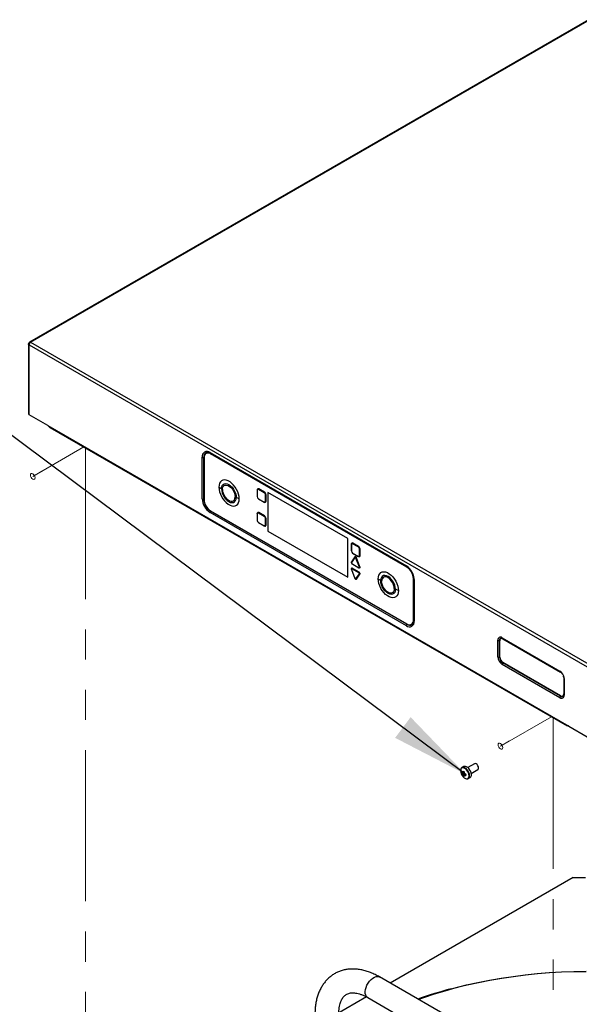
# Paper-space layout 'Sheet2' of a CAD drawing. Header units: millimetres. Extents: x 3 to 471, y 5 to 248.
# Tile 75 of 78: x 57 to 80, y 156 to 198. Entities that reach past the tile are written whole.
import ezdxf

# ---------------------------------------------------------------- set-up
doc = ezdxf.new("R2010")
doc.units = ezdxf.units.MM
doc.linetypes.add('PHANTOM', pattern=[12.7, 6.35, -1.27, 1.27, -1.27, 1.27, -1.27])
doc.layers.add('BOARDER', color=7, linetype='Continuous', lineweight=25)
doc.dimstyles.new('SLDDIMSTYLE0', dxfattribs={"dimtxt": 0.18, "dimasz": 3.302, "dimexe": 0, "dimexo": 0.0625, "dimgap": 0, "dimtad": 0, "dimtih": 1, "dimtoh": 1, "dimdec": 0, "dimrnd": 1e-09, "dimzin": 0, "dimdsep": 46, "dimtxsty": 'Standard', "dimsah": 1, "dimcen": 0.09, "dimadec": 0, "dimazin": 0, "dimtfac": 3.302, "dimtdec": 0, "dimtofl": 0, "dimtmove": 0, "dimatfit": 3, "dimfxl": 0, "dimfrac": 2, "dimtolj": 1, "dimtzin": 0, "dimarcsym": 0})

psp = doc.layouts.new('Sheet2')

# ---------------------------------------------------------------- linework, layer by layer
at = {"color": 7, "linetype": 'Continuous', "lineweight": 25}
for p, q in [((80.794, 197.662), (57.318, 184.11)), ((57.363, 184.106), (80.839, 197.658)), ((57.274, 184.033), (57.274, 181.093)), ((57.3, 183.997), (80.745, 170.462)), ((57.3, 181.057), (57.3, 183.997)), ((57.363, 184.106), (80.807, 170.571)), ((58.082, 180.606), (57.3, 181.057)), ((58.082, 180.606), (79.963, 167.974)), ((58.176, 180.521), (79.905, 167.977)), ((64.571, 177.52), (64.571, 179.276)), ((64.634, 177.512), (64.634, 179.267)), ((64.647, 179.253), (64.647, 177.502)), ((64.734, 179.435), (64.727, 179.431)), ((64.9, 179.466), (73.145, 174.705)), ((64.912, 179.438), (73.158, 174.677)), ((64.922, 179.411), (64.929, 179.415)), ((73.163, 174.654), (64.922, 179.411)), ((73.17, 174.658), (64.929, 179.415)), ((73.177, 174.666), (64.931, 179.426)), ((64.933, 179.416), (73.175, 174.658)), ((66.88, 177.891), (66.88, 177.619)), ((66.883, 177.887), (66.883, 177.615)), ((67.171, 177.781), (66.935, 177.917)), ((67.177, 177.793), (66.942, 177.929)), ((67.184, 177.805), (66.949, 177.941)), ((67.222, 177.419), (67.222, 177.691)), ((67.236, 177.418), (67.236, 177.691)), ((67.25, 177.418), (67.25, 177.691)), ((70.686, 175.855), (67.332, 177.791)), ((67.332, 177.791), (67.332, 176.168)), ((67.332, 177.791), (67.332, 176.169)), ((66.935, 177.525), (67.171, 177.389)), ((66.937, 177.52), (67.173, 177.384)), ((73.145, 172.19), (64.9, 176.95)), ((64.922, 177.025), (73.163, 172.267)), ((73.17, 172.249), (64.924, 177.01)), ((66.88, 176.895), (66.88, 176.623)), ((66.883, 176.891), (66.883, 176.619)), ((67.171, 176.785), (66.935, 176.921)), ((67.177, 176.797), (66.942, 176.933)), ((67.184, 176.809), (66.949, 176.945)), ((66.935, 176.529), (67.171, 176.393)), ((66.937, 176.524), (67.173, 176.388)), ((67.222, 176.423), (67.222, 176.695)), ((67.236, 176.423), (67.236, 176.695)), ((67.25, 176.423), (67.25, 176.695)), ((67.332, 176.169), (70.686, 174.233)), ((67.332, 176.169), (67.332, 176.168)), ((67.332, 176.168), (70.686, 174.232)), ((70.686, 174.232), (70.686, 175.855)), ((70.832, 175.609), (70.832, 175.337)), ((70.835, 175.605), (70.835, 175.333)), ((71.122, 175.499), (70.887, 175.635)), ((71.129, 175.511), (70.894, 175.647)), ((71.136, 175.523), (70.901, 175.659)), ((70.984, 175.069), (70.837, 174.859)), ((70.985, 175.059), (70.838, 174.849)), ((70.987, 175.082), (70.839, 174.872)), ((70.887, 175.243), (71.122, 175.107)), ((70.889, 175.239), (71.125, 175.103)), ((71.174, 175.137), (71.174, 175.409)), ((71.188, 175.137), (71.188, 175.409)), ((71.202, 175.137), (71.202, 175.409)), ((70.857, 174.799), (71.152, 174.629)), ((70.859, 174.795), (71.154, 174.625)), ((71.171, 174.657), (71.024, 175.036)), ((71.184, 174.661), (71.037, 175.041)), ((71.197, 174.666), (71.05, 175.045)), ((73.163, 174.654), (73.17, 174.658)), ((70.836, 174.557), (70.983, 174.178)), ((70.838, 174.557), (70.985, 174.177)), ((71.152, 174.415), (70.857, 174.585)), ((71.159, 174.427), (70.864, 174.597)), ((71.166, 174.439), (70.871, 174.609)), ((71.024, 174.155), (71.171, 174.365)), ((71.037, 174.151), (71.184, 174.361)), ((71.05, 174.148), (71.197, 174.357)), ((73.438, 174.177), (73.445, 174.181)), ((73.438, 172.426), (73.438, 174.177)), ((73.445, 172.43), (73.445, 174.181)), ((73.448, 174.185), (73.448, 172.434)), ((73.456, 172.427), (73.456, 174.182)), ((73.456, 174.161), (73.456, 172.405)), ((73.474, 174.136), (73.474, 172.38)), ((73.358, 172.248), (73.365, 172.252)), ((73.438, 172.426), (73.445, 172.43)), ((76.988, 170.879), (76.988, 171.58)), ((77.058, 170.872), (77.058, 171.573)), ((77.07, 170.871), (77.07, 171.561)), ((77.117, 171.652), (77.109, 171.647)), ((77.169, 171.684), (79.595, 170.284)), ((77.181, 171.656), (79.607, 170.256)), ((77.203, 171.638), (79.619, 170.243)), ((79.595, 169.165), (77.169, 170.566)), ((79.624, 169.229), (77.198, 170.63)), ((79.619, 169.245), (77.203, 170.64)), ((79.753, 170.012), (79.753, 169.322)), ((79.758, 169.996), (79.758, 169.295)), ((79.776, 169.971), (79.776, 169.27)), ((79.714, 169.236), (79.722, 169.24)), ((79.963, 167.974), (80.745, 167.523)), ((76.014, 166.387), (75.733, 166.225)), ((75.472, 165.99), (75.57, 166.009)), ((75.558, 166.269), (75.483, 166.226)), ((75.872, 165.985), (76.152, 166.147)), ((75.537, 165.876), (75.603, 165.952)), ((75.568, 165.905), (75.578, 165.912)), ((75.747, 165.769), (75.822, 165.812)), ((75.747, 165.769), (75.75, 165.77)), ((80.153, 161.606), (72.467, 157.168)), ((80.153, 161.606), (80.664, 161.606)), ((78.392, 153.748), (72.02, 157.426)), ((71.465, 156.59), (60.668, 150.357)), ((71.52, 156.56), (77.892, 152.882))]:
    psp.add_line(p, q, dxfattribs=at)
at = {"color": 7, "linetype": 'PHANTOM', "lineweight": 18}
for p, q in [((57.452, 178.466), (59.594, 179.703)), ((59.672, 179.658), (59.672, 151.746)), ((57.837, 178.688), (57.452, 178.466)), ((77.095, 167.128), (79.235, 168.364)), ((79.315, 168.318), (79.315, 141.205)), ((77.48, 167.351), (77.095, 167.128))]:
    psp.add_line(p, q, dxfattribs=at)
at = {"color": 8, "linetype": 'Continuous', "lineweight": 25}
for p, q in [((64.931, 179.426), (64.931, 179.427)), ((64.931, 179.414), (64.933, 179.416)), ((73.172, 174.656), (73.175, 174.658)), ((73.445, 174.184), (73.448, 174.185)), ((73.445, 172.433), (73.448, 172.434)), ((73.456, 172.427), (73.456, 172.427)), ((77.209, 171.641), (77.203, 171.638)), ((79.753, 169.322), (79.758, 169.325))]:
    psp.add_line(p, q, dxfattribs=at)
at = {"color": 8, "linetype": 'Continuous', "lineweight": 25, "flags": 128}
for points in [[(64.931, 179.426), (64.876, 179.452), (64.824, 179.463), (64.776, 179.462), (64.733, 179.446), (64.699, 179.417), (64.673, 179.376), (64.666, 179.359)], [(70.839, 174.872), (70.836, 174.864), (70.835, 174.855)], [(70.871, 174.609), (70.862, 174.613), (70.853, 174.614), (70.845, 174.611), (70.839, 174.606), (70.836, 174.598), (70.835, 174.588), (70.835, 174.583)], [(70.838, 174.557), (70.837, 174.557), (70.836, 174.557), (70.836, 174.557), (70.836, 174.557)], [(70.985, 174.177), (70.984, 174.177), (70.983, 174.177), (70.983, 174.178), (70.983, 174.178)], [(70.988, 174.182), (70.993, 174.172), (71, 174.161), (71.009, 174.152), (71.018, 174.145), (71.028, 174.141), (71.037, 174.14), (71.044, 174.142), (71.05, 174.148)], [(73.265, 172.231), (73.283, 172.229), (73.332, 172.23), (73.374, 172.246), (73.409, 172.275), (73.435, 172.316), (73.451, 172.367), (73.456, 172.427)], [(75.78, 165.885), (75.773, 165.948), (75.751, 166.014), (75.718, 166.077), (75.675, 166.134), (75.626, 166.179), (75.575, 166.208), (75.526, 166.22), (75.484, 166.213), (75.45, 166.187), (75.438, 166.169)], [(75.802, 165.889), (75.795, 165.952), (75.775, 166.017), (75.743, 166.081), (75.701, 166.139), (75.653, 166.186), (75.603, 166.219), (75.553, 166.236), (75.508, 166.235), (75.484, 166.226)], [(71.52, 156.56), (71.514, 156.564), (71.47, 156.604), (71.439, 156.66), (71.421, 156.73), (71.417, 156.81), (71.428, 156.898), (71.453, 156.99), (71.491, 157.082), (71.54, 157.17), (71.599, 157.251), (71.664, 157.322), (71.734, 157.379), (71.806, 157.42), (71.876, 157.444), (71.942, 157.449), (72, 157.436), (72.02, 157.426)], [(80.692, 157.649), (80.18, 157.642), (79.668, 157.624), (79.159, 157.594), (78.651, 157.554), (78.146, 157.502), (77.646, 157.439), (77.149, 157.365), (76.658, 157.281), (76.173, 157.185), (75.695, 157.079), (75.224, 156.963), (74.761, 156.836), (74.306, 156.699), (73.861, 156.552), (73.658, 156.481)]]:
    psp.add_lwpolyline(points, dxfattribs=at)
at = {"color": 7, "linetype": 'Continuous', "lineweight": 25, "flags": 128}
for points in [[(64.74, 179.465), (64.763, 179.471), (64.813, 179.473)], [(66.124, 177.524), (66.117, 177.618), (66.096, 177.718), (66.061, 177.819), (66.013, 177.919), (65.955, 178.013), (65.889, 178.099), (65.816, 178.174), (65.739, 178.235), (65.66, 178.281), (65.583, 178.309), (65.51, 178.318), (65.443, 178.309), (65.385, 178.281), (65.338, 178.236), (65.303, 178.175), (65.282, 178.101), (65.274, 178.015)], [(65.274, 178.015), (65.282, 177.92), (65.303, 177.821), (65.338, 177.72), (65.385, 177.62), (65.443, 177.525), (65.51, 177.439), (65.583, 177.364), (65.66, 177.303), (65.739, 177.258), (65.816, 177.23), (65.889, 177.221), (65.955, 177.23), (66.013, 177.257), (66.061, 177.302), (66.096, 177.363), (66.117, 177.438), (66.124, 177.524)], [(65.381, 177.942), (65.388, 178.017), (65.411, 178.079), (65.448, 178.125), (65.497, 178.153), (65.555, 178.162), (65.621, 178.151), (65.689, 178.12), (65.758, 178.071), (65.823, 178.007), (65.882, 177.931), (65.931, 177.846), (65.968, 177.758), (65.99, 177.669), (65.998, 177.585)], [(65.42, 177.914), (65.428, 177.983), (65.451, 178.039), (65.487, 178.079), (65.535, 178.1), (65.592, 178.102), (65.654, 178.084), (65.718, 178.047), (65.78, 177.993), (65.836, 177.926), (65.884, 177.85), (65.92, 177.768), (65.943, 177.686), (65.951, 177.608)], [(65.381, 177.942), (65.388, 177.858), (65.411, 177.769), (65.448, 177.681), (65.497, 177.596), (65.555, 177.52), (65.621, 177.456), (65.689, 177.407), (65.758, 177.376), (65.823, 177.365), (65.882, 177.374), (65.931, 177.402), (65.968, 177.448), (65.99, 177.51), (65.998, 177.585)], [(65.42, 177.914), (65.428, 177.837), (65.451, 177.755), (65.487, 177.673), (65.535, 177.596), (65.592, 177.529), (65.654, 177.476), (65.718, 177.439), (65.78, 177.421), (65.836, 177.422), (65.884, 177.444), (65.92, 177.484), (65.943, 177.539), (65.951, 177.608)], [(70.984, 175.069), (70.985, 175.069), (70.986, 175.07)], [(71.024, 175.036), (71.02, 175.044), (71.016, 175.051), (71.01, 175.056), (71.005, 175.06), (70.999, 175.063), (70.993, 175.063), (70.989, 175.062), (70.985, 175.059)], [(71.05, 175.045), (71.044, 175.057), (71.037, 175.069), (71.028, 175.078), (71.018, 175.085), (71.009, 175.089), (71, 175.09), (70.993, 175.087), (70.987, 175.082)], [(71.152, 174.629), (71.158, 174.627), (71.163, 174.626), (71.168, 174.628), (71.171, 174.631), (71.174, 174.636), (71.174, 174.642), (71.174, 174.649), (71.171, 174.657)], [(71.166, 174.621), (71.175, 174.617), (71.184, 174.616), (71.192, 174.618), (71.197, 174.624), (71.201, 174.632), (71.202, 174.642), (71.201, 174.653), (71.197, 174.666)], [(70.857, 174.585), (70.852, 174.587), (70.846, 174.588), (70.841, 174.586), (70.838, 174.583), (70.836, 174.578), (70.835, 174.572), (70.836, 174.565), (70.838, 174.557)], [(71.96, 174.155), (71.968, 174.241), (71.989, 174.316), (72.024, 174.377), (72.071, 174.422), (72.129, 174.449), (72.196, 174.458), (72.269, 174.449), (72.346, 174.421), (72.425, 174.376), (72.502, 174.314), (72.575, 174.24), (72.642, 174.153), (72.7, 174.059), (72.747, 173.959), (72.782, 173.858), (72.803, 173.759), (72.81, 173.664)], [(72.684, 173.725), (72.676, 173.809), (72.654, 173.898), (72.617, 173.987), (72.568, 174.071), (72.509, 174.148), (72.444, 174.212), (72.375, 174.26), (72.307, 174.291), (72.241, 174.302), (72.183, 174.294), (72.134, 174.265), (72.097, 174.219), (72.074, 174.157), (72.067, 174.082)], [(72.637, 173.749), (72.629, 173.826), (72.606, 173.908), (72.57, 173.99), (72.522, 174.067), (72.466, 174.134), (72.404, 174.187), (72.34, 174.224), (72.278, 174.242), (72.221, 174.241), (72.173, 174.219), (72.137, 174.179), (72.114, 174.123), (72.107, 174.055)], [(70.985, 174.177), (70.989, 174.17), (70.993, 174.163), (70.999, 174.157), (71.005, 174.153), (71.01, 174.151), (71.016, 174.15), (71.02, 174.152), (71.024, 174.155)], [(72.81, 173.664), (72.803, 173.578), (72.782, 173.503), (72.747, 173.443), (72.7, 173.398), (72.642, 173.37), (72.575, 173.361), (72.502, 173.37), (72.425, 173.398), (72.346, 173.443), (72.269, 173.505), (72.196, 173.58), (72.129, 173.666), (72.071, 173.76), (72.024, 173.86), (71.989, 173.961), (71.968, 174.061), (71.96, 174.155)], [(72.684, 173.725), (72.676, 173.651), (72.654, 173.588), (72.617, 173.542), (72.568, 173.514), (72.509, 173.505), (72.444, 173.516), (72.375, 173.547), (72.307, 173.596), (72.241, 173.66), (72.183, 173.736), (72.134, 173.821), (72.097, 173.91), (72.074, 173.998), (72.067, 174.082)], [(72.637, 173.749), (72.629, 173.68), (72.606, 173.624), (72.57, 173.584), (72.522, 173.563), (72.466, 173.561), (72.404, 173.579), (72.34, 173.616), (72.278, 173.67), (72.221, 173.737), (72.173, 173.813), (72.137, 173.895), (72.114, 173.977), (72.107, 174.055)], [(73.434, 172.294), (73.411, 172.259), (73.381, 172.233)], [(79.753, 170.012), (79.75, 170.043), (79.744, 170.074)], [(79.745, 169.239), (79.74, 169.234), (79.737, 169.23)], [(76.181, 166.21), (76.174, 166.258), (76.152, 166.307), (76.121, 166.35), (76.083, 166.381), (76.045, 166.394), (76.014, 166.387)], [(75.438, 166.169), (75.429, 166.146), (75.422, 166.092), (75.429, 166.03), (75.45, 165.964), (75.484, 165.9), (75.526, 165.844), (75.575, 165.799), (75.626, 165.769), (75.675, 165.758), (75.689, 165.758)], [(75.877, 165.933), (75.87, 165.995), (75.85, 166.06), (75.818, 166.124), (75.776, 166.182), (75.728, 166.229), (75.677, 166.263), (75.628, 166.279), (75.583, 166.278), (75.558, 166.269)], [(76.152, 166.147), (76.152, 166.147), (76.174, 166.171), (76.181, 166.21)], [(73.634, 156.494), (73.825, 156.561), (74.272, 156.709), (74.729, 156.846), (75.195, 156.974), (75.668, 157.091), (76.149, 157.197), (76.637, 157.293), (77.13, 157.378), (77.629, 157.452), (78.133, 157.516), (78.64, 157.568), (79.15, 157.609), (79.663, 157.638), (80.177, 157.657), (80.692, 157.664)]]:
    psp.add_lwpolyline(points, dxfattribs=at)
at = {"color": 7, "linetype": 'PHANTOM', "lineweight": 18, "flags": 128}
for points in [[(57.354, 178.522), (57.361, 178.562), (57.382, 178.586), (57.414, 178.592), (57.452, 178.579), (57.489, 178.549), (57.521, 178.506), (57.542, 178.457), (57.55, 178.409), (57.542, 178.37), (57.521, 178.345), (57.489, 178.339), (57.452, 178.352), (57.414, 178.383), (57.382, 178.426), (57.361, 178.475), (57.354, 178.522)], [(76.996, 167.185), (77.004, 167.224), (77.025, 167.249), (77.057, 167.255), (77.095, 167.242), (77.132, 167.211), (77.164, 167.168), (77.185, 167.119), (77.193, 167.072), (77.185, 167.033), (77.164, 167.008), (77.132, 167.002), (77.095, 167.015), (77.057, 167.045), (77.025, 167.088), (77.004, 167.137), (76.996, 167.185)]]:
    psp.add_lwpolyline(points, dxfattribs=at)
at = {"color": 7, "linetype": 'Continuous', "lineweight": 25}
for centre, radius, start, end in [((57.437, 183.99), 0.137, 122.6055, 177.3945), ((57.319, 181.098), 0.0447, 185.6948, 245.6253), ((64.771, 179.308), 0.203, 50.7967, 189.214), ((64.614, 179.36), 0.0948, 242.7856, 282.4034), ((64.814, 179.28), 0.17, 50.7967, 189.214), ((64.815, 179.256), 0.196, 54.3824, 114.3071), ((64.804, 179.213), 0.24, 57.6583, 88.6012), ((64.88, 177.326), 0.794, 50.8969, 60.2093), ((65.568, 178.173), 0.298, 230.8969, 240.2093), ((66.142, 177.942), 0.385, 240.1626, 248.0107), ((65.614, 176.634), 1.026, 60.1626, 68.0107), ((66.885, 177.89), 0.00491, 115.9963, 174.8314), ((66.923, 177.909), 0.0408, 50.7967, 189.214), ((66.915, 177.892), 0.032, 50.7967, 189.214), ((66.996, 177.62), 0.113, 182.6055, 237.3945), ((66.95, 177.916), 0.0154, 123.5969, 177.3219), ((66.933, 177.942), 0.0154, 303.5969, 357.3219), ((67.186, 177.78), 0.0154, 123.5969, 177.3219), ((67.11, 177.686), 0.113, 2.6055, 57.3945), ((67.169, 177.806), 0.0154, 303.5969, 357.3219), ((67.107, 177.684), 0.143, 2.6055, 57.3945), ((67.229, 177.704), 0.0154, 242.6823, 296.3991), ((67.243, 177.677), 0.0154, 62.6823, 116.3991), ((65.285, 177.553), 0.715, 182.6055, 237.3945), ((64.614, 177.604), 0.0948, 242.7856, 282.4034), ((65.264, 177.54), 0.63, 182.6055, 237.3945), ((65.244, 177.529), 0.598, 182.6055, 237.3945), ((67.191, 177.413), 0.032, 230.7967, 9.214), ((67.21, 177.412), 0.0408, 230.7967, 9.214), ((67.229, 177.432), 0.0154, 242.6823, 296.3991), ((67.243, 177.405), 0.0154, 62.6823, 116.3991), ((64.994, 176.946), 0.0948, 137.5952, 177.218), ((66.885, 176.895), 0.00491, 115.9963, 174.8314), ((66.923, 176.914), 0.0408, 50.7967, 189.214), ((66.915, 176.896), 0.032, 50.7967, 189.214), ((66.95, 176.92), 0.0154, 123.5969, 177.3219), ((66.933, 176.946), 0.0154, 303.5969, 357.3219), ((67.186, 176.784), 0.0154, 123.5969, 177.3219), ((67.11, 176.69), 0.113, 2.6055, 57.3945), ((67.169, 176.81), 0.0154, 303.5969, 357.3219), ((67.107, 176.688), 0.143, 2.6055, 57.3945), ((66.996, 176.624), 0.113, 182.6055, 237.3945), ((67.191, 176.418), 0.032, 230.7967, 9.214), ((67.21, 176.416), 0.0408, 230.7967, 9.214), ((67.229, 176.709), 0.0154, 242.6823, 296.3991), ((67.229, 176.437), 0.0154, 242.6823, 296.3991), ((67.243, 176.681), 0.0154, 62.6823, 116.3991), ((67.243, 176.409), 0.0154, 62.6823, 116.3991), ((70.837, 175.609), 0.00491, 115.9963, 174.8314), ((70.875, 175.628), 0.0408, 50.7967, 189.214), ((70.867, 175.61), 0.032, 50.7967, 189.214), ((70.902, 175.635), 0.0154, 123.5969, 177.3219), ((70.885, 175.66), 0.0154, 303.5969, 357.3219), ((71.138, 175.498), 0.0154, 123.5969, 177.3219), ((71.062, 175.404), 0.113, 2.6055, 57.3945), ((71.121, 175.524), 0.0154, 303.5969, 357.3219), ((71.059, 175.403), 0.143, 2.6055, 57.3945), ((70.947, 175.338), 0.113, 182.6055, 237.3945), ((71.143, 175.132), 0.032, 230.7967, 9.214), ((71.162, 175.13), 0.0408, 230.7967, 9.214), ((71.181, 175.423), 0.0154, 242.6823, 296.3991), ((71.181, 175.151), 0.0154, 242.6823, 296.3991), ((71.195, 175.395), 0.0154, 62.6823, 116.3991), ((71.195, 175.123), 0.0154, 62.6823, 116.3991), ((70.877, 174.836), 0.0417, 161.2216, 241.1898), ((71.018, 175.074), 0.0382, 278.7743, 299.5496), ((71.056, 175.008), 0.0382, 98.7743, 119.5496), ((71.165, 174.694), 0.0382, 278.7743, 299.5496), ((71.203, 174.628), 0.0382, 98.7743, 119.5496), ((72.76, 174.103), 0.715, 2.6055, 57.3945), ((72.841, 174.15), 0.598, 2.6055, 57.3945), ((72.848, 174.154), 0.598, 2.6055, 57.3945), ((72.855, 174.158), 0.593, 2.6055, 57.3945), ((70.84, 174.556), 0.00474, 108.1093, 160.9548), ((70.873, 174.584), 0.0154, 123.5969, 177.3219), ((70.856, 174.61), 0.0154, 303.5969, 357.3219), ((71.167, 174.414), 0.0154, 123.5969, 177.3219), ((71.132, 174.378), 0.0417, 341.2216, 61.1898), ((71.15, 174.44), 0.0154, 303.5969, 357.3219), ((71.133, 174.379), 0.0681, 341.2216, 61.1898), ((71.18, 174.371), 0.0109, 216.2252, 292.4305), ((71.188, 174.351), 0.0109, 36.2252, 112.4305), ((70.984, 174.185), 0.00474, 288.1093, 340.9548), ((71.033, 174.161), 0.0109, 216.2252, 292.4305), ((71.041, 174.141), 0.0109, 36.2252, 112.4305), ((71.566, 173.466), 0.794, 50.8969, 60.2093), ((72.254, 174.313), 0.298, 230.8969, 240.2093), ((72.828, 174.082), 0.385, 240.1626, 248.0107), ((72.3, 172.774), 1.026, 60.1626, 68.0107), ((73.274, 172.348), 0.203, 230.7967, 9.214), ((73.24, 172.186), 0.0948, 137.5952, 177.218), ((73.271, 172.399), 0.17, 230.7967, 9.214), ((73.26, 172.407), 0.186, 304.0564, 7.2558), ((73.264, 172.411), 0.185, 304.0564, 7.2558), ((77.098, 171.598), 0.112, 50.7967, 189.214), ((77.031, 171.665), 0.0957, 242.9132, 286.1983), ((77.151, 171.574), 0.0825, 50.7967, 189.214), ((77.154, 171.579), 0.0815, 67.4725, 117.1173), ((77.381, 170.897), 0.393, 182.6055, 237.3945), ((77.031, 170.964), 0.0957, 242.9132, 286.1983), ((77.362, 170.886), 0.304, 182.6055, 237.3945), ((77.36, 170.884), 0.29, 182.6055, 237.3945), ((77.264, 170.561), 0.0956, 133.7996, 177.0906), ((79.383, 169.953), 0.393, 2.6055, 57.3945), ((79.479, 170.016), 0.267, 32.2039, 58.177), ((79.665, 169.252), 0.112, 230.7967, 9.214), ((79.672, 169.309), 0.0825, 230.7967, 9.214), ((79.68, 169.306), 0.078, 301.8951, 351.7554), ((79.69, 169.16), 0.0956, 133.7996, 177.0906), ((75.778, 166.013), 0.307, 175.64, 184.36), ((75.69, 166.249), 0.304, 224.1814, 234.2778), ((75.69, 166.202), 0.304, 224.1814, 234.2778), ((75.529, 165.991), 0.02, 94.0392, 145.9716), ((75.604, 165.991), 0.0985, 201.1423, 218.8577), ((76.067, 165.959), 0.543, 167.7, 174.567), ((76.016, 166.857), 0.917, 238.5426, 241.4628), ((76.108, 165.936), 0.543, 167.7, 174.567), ((75.491, 165.925), 0.0985, 21.1423, 38.8577), ((75.808, 166.454), 0.543, 245.4356, 252.3023), ((75.83, 165.959), 0.305, 185.7248, 195.8206), ((75.711, 166.13), 0.307, 235.6424, 244.363), ((75.566, 165.925), 0.02, 274.0392, 325.9716), ((75.871, 165.936), 0.305, 185.7248, 195.8206), ((75.808, 166.408), 0.543, 245.4356, 252.3023), ((76.56, 165.914), 0.917, 178.5397, 181.4603), ((75.746, 165.919), 0.132, 305.3793, 5.9329)]:
    psp.add_arc(centre, radius, start, end, dxfattribs=at)
at = {"color": 8, "linetype": 'Continuous', "lineweight": 25}
for centre, radius, start, end in [((64.822, 179.294), 0.19, 115.8203, 188.0217), ((64.64, 179.24), 0.0278, 75.5721, 101.5823), ((64.93, 179.462), 0.0305, 174.141, 234.5468), ((66.885, 177.891), 0.00481, 184.1709, 247.1492), ((66.885, 177.619), 0.00481, 184.1709, 247.1492), ((64.64, 177.484), 0.0279, 76.2173, 101.5663), ((66.94, 177.524), 0.00481, 172.8555, 235.8323), ((67.175, 177.388), 0.00481, 172.8555, 235.8323), ((64.903, 177.028), 0.0279, 318.4318, 343.7886), ((66.885, 176.895), 0.00481, 184.1709, 247.1492), ((66.885, 176.623), 0.00481, 184.1709, 247.1492), ((66.94, 176.528), 0.00481, 172.8555, 235.8323), ((67.175, 176.392), 0.00481, 172.8555, 235.8323), ((70.837, 175.61), 0.00481, 184.1709, 247.1492), ((70.837, 175.338), 0.00481, 184.1709, 247.1492), ((70.892, 175.243), 0.00481, 172.8555, 235.8323), ((70.991, 175.064), 0.00802, 148.3661, 224.5203), ((70.981, 175.076), 0.00802, 328.3661, 44.5203), ((71.127, 175.107), 0.00481, 172.8555, 235.8323), ((70.844, 174.855), 0.00802, 148.3661, 224.5203), ((70.832, 174.866), 0.00954, 358.753, 40.3847), ((70.862, 174.799), 0.00481, 172.8555, 235.8323), ((73.176, 174.702), 0.0306, 174.1669, 234.2517), ((71.157, 174.628), 0.00481, 172.8555, 235.8323), ((73.487, 174.164), 0.0305, 185.6352, 245.8477), ((73.149, 172.268), 0.0278, 318.4158, 344.4342), ((73.289, 172.41), 0.2, 233.479, 297.5036), ((73.487, 172.408), 0.0305, 185.4568, 245.8634), ((77.144, 171.587), 0.0871, 101.5147, 189.3618), ((77.065, 171.546), 0.0278, 79.6653, 105.4054), ((77.15, 171.595), 0.069, 70.1122, 145.2234), ((77.199, 171.681), 0.03, 173.6075, 235.0803), ((77.065, 170.846), 0.0278, 80.7404, 105.401), ((77.179, 170.65), 0.0278, 314.5988, 338.0983), ((79.624, 170.281), 0.03, 173.5914, 235.2551), ((79.788, 169.998), 0.03, 184.8837, 246.4007), ((79.687, 169.3), 0.071, 281.8781, 352.2668), ((79.788, 169.297), 0.03, 184.9231, 246.3971), ((79.604, 169.249), 0.0278, 314.5971, 339.0248), ((79.68, 169.303), 0.0921, 232.6199, 308.3586), ((75.671, 165.866), 0.11, 279.2518, 9.8922), ((75.67, 165.876), 0.133, 307.144, 5.77), ((79.818, 138.963), 18.594, 104.9352, 109.4401)]:
    psp.add_arc(centre, radius, start, end, dxfattribs=at)
for points, knots in [([(57.3, 183.997), (57.293, 184.002), (57.279, 184.012), (57.272, 184.026), (57.274, 184.033), (57.274, 184.033)], [0, 0, 0, 0, 0.497522, 0.995043, 1, 1, 1, 1]), ([(57.319, 184.11), (57.319, 184.11), (57.323, 184.115), (57.339, 184.116), (57.355, 184.109), (57.363, 184.106)], [0, 0, 0, 0, 0.004855, 0.502428, 1, 1, 1, 1])]:
    psp.add_open_spline(points, degree=3, knots=knots, dxfattribs=at)
at = {"color": 7, "linetype": 'Continuous', "lineweight": 25}
for points, knots in [([(57.319, 184.11), (57.316, 184.108), (57.312, 184.105), (57.301, 184.093), (57.289, 184.075), (57.28, 184.056), (57.275, 184.042), (57.274, 184.036), (57.274, 184.033)], [0, 0, 0, 0, 0.101781, 0.222608, 0.500013, 0.777409, 0.898228, 1, 1, 1, 1]), ([(58.082, 180.606), (58.09, 180.6), (58.105, 180.589), (58.129, 180.563), (58.151, 180.538), (58.17, 180.527), (58.177, 180.523)], [0, 0, 0, 0, 0.246432, 0.49678, 0.788705, 1, 1, 1, 1]), ([(64.811, 179.472), (64.821, 179.471), (64.847, 179.468), (64.883, 179.454), (64.907, 179.44), (64.912, 179.438)], [0, 0, 0, 0, 0.347668, 0.857366, 1, 1, 1, 1]), ([(70.837, 174.859), (70.835, 174.855), (70.832, 174.848), (70.832, 174.835), (70.836, 174.821), (70.845, 174.807), (70.853, 174.798), (70.858, 174.795), (70.859, 174.795)], [0, 0, 0, 0, 0.18389, 0.354678, 0.550161, 0.74691, 0.944714, 1, 1, 1, 1]), ([(70.835, 174.841), (70.835, 174.843), (70.834, 174.848), (70.835, 174.855), (70.838, 174.859), (70.839, 174.861)], [0, 0, 0, 0, 0.197439, 0.59872, 1, 1, 1, 1]), ([(73.158, 174.677), (73.168, 174.672), (73.196, 174.654), (73.244, 174.615), (73.298, 174.558), (73.348, 174.49), (73.39, 174.417), (73.423, 174.34), (73.446, 174.264), (73.455, 174.204), (73.456, 174.171), (73.456, 174.161)], [0, 0, 0, 0, 0.064246, 0.188177, 0.312958, 0.438452, 0.564358, 0.69028, 0.815675, 0.940142, 1, 1, 1, 1]), ([(73.456, 172.405), (73.456, 172.394), (73.455, 172.363), (73.448, 172.323), (73.437, 172.303), (73.433, 172.295)], [0, 0, 0, 0, 0.241402, 0.702233, 1, 1, 1, 1]), ([(77.127, 171.672), (77.131, 171.672), (77.141, 171.673), (77.162, 171.667), (77.177, 171.659), (77.181, 171.656)], [0, 0, 0, 0, 0.354844, 0.823148, 1, 1, 1, 1]), ([(79.607, 170.256), (79.614, 170.252), (79.632, 170.241), (79.664, 170.211), (79.7, 170.167), (79.729, 170.115), (79.749, 170.061), (79.757, 170.021), (79.758, 170.001), (79.758, 169.996)], [0, 0, 0, 0, 0.0859288, 0.2527084, 0.422457, 0.5942137, 0.7660569, 0.9353784, 1, 1, 1, 1]), ([(79.758, 169.295), (79.757, 169.288), (79.757, 169.268), (79.751, 169.248), (79.746, 169.242), (79.744, 169.24)], [0, 0, 0, 0, 0.257477, 0.746669, 1, 1, 1, 1]), ([(79.963, 167.974), (79.955, 167.978), (79.939, 167.985), (79.919, 167.984), (79.905, 167.979), (79.906, 167.979), (79.906, 167.979)], [0, 0, 0, 0, 0.248583, 0.501116, 0.795588, 1, 1, 1, 1]), ([(75.485, 166.224), (75.477, 166.22), (75.458, 166.21), (75.447, 166.19), (75.44, 166.179)], [0, 0, 0, 0, 0.3962309, 1, 1, 1, 1]), ([(75.512, 165.955), (75.517, 165.957), (75.535, 165.966), (75.554, 165.976), (75.569, 165.983)], [0, 0, 0, 0, 0.23369, 1, 1, 1, 1]), ([(75.527, 166.01), (75.531, 166.012), (75.547, 166.02), (75.563, 166.028), (75.575, 166.033)], [0, 0, 0, 0, 0.257038, 1, 1, 1, 1]), ([(75.582, 165.965), (75.568, 165.956), (75.55, 165.944), (75.531, 165.931), (75.527, 165.929)], [0, 0, 0, 0, 0.7752435, 1, 1, 1, 1]), ([(75.627, 165.944), (75.616, 165.937), (75.601, 165.927), (75.587, 165.917), (75.583, 165.914)], [0, 0, 0, 0, 0.74301, 1, 1, 1, 1]), ([(75.706, 165.757), (75.712, 165.757), (75.728, 165.757), (75.741, 165.766), (75.75, 165.772)], [0, 0, 0, 0, 0.3500441, 1, 1, 1, 1]), ([(72.02, 157.426), (71.987, 157.445), (71.894, 157.497), (71.738, 157.572), (71.552, 157.646), (71.366, 157.702), (71.181, 157.74), (71, 157.76), (70.822, 157.762), (70.651, 157.746), (70.488, 157.713), (70.332, 157.663), (70.185, 157.597), (70.048, 157.515), (69.922, 157.42), (69.806, 157.311), (69.701, 157.188), (69.607, 157.054), (69.525, 156.906), (69.456, 156.747), (69.398, 156.577), (69.354, 156.395), (69.324, 156.204), (69.308, 156.025), (69.307, 155.907), (69.306, 155.859)], [0, 0, 0, 0, 0.025717, 0.0736, 0.121497, 0.169173, 0.216425, 0.263037, 0.308828, 0.353701, 0.39766, 0.440808, 0.483328, 0.525448, 0.567412, 0.609406, 0.65168, 0.694461, 0.737927, 0.782193, 0.82729, 0.873162, 0.919682, 0.966675, 1, 1, 1, 1]), ([(70.307, 155.921), (70.307, 155.926), (70.308, 155.978), (70.316, 156.071), (70.335, 156.196), (70.362, 156.307), (70.396, 156.405), (70.437, 156.49), (70.482, 156.561), (70.531, 156.621), (70.587, 156.671), (70.649, 156.71), (70.718, 156.738), (70.794, 156.755), (70.875, 156.762), (70.965, 156.759), (71.066, 156.744), (71.176, 156.716), (71.293, 156.674), (71.408, 156.622), (71.485, 156.579), (71.52, 156.56)], [0, 0, 0, 0, 0.004672, 0.057315, 0.109793, 0.162259, 0.214921, 0.268192, 0.322742, 0.37964, 0.440587, 0.508004, 0.574208, 0.63325, 0.688083, 0.740438, 0.79599, 0.849971, 0.903174, 0.956099, 1, 1, 1, 1])]:
    psp.add_open_spline(points, degree=3, knots=knots, dxfattribs=at)
for points in [[(66.883, 177.895), (66.884, 177.903), (66.885, 177.92), (66.899, 177.935), (66.919, 177.939), (66.934, 177.932), (66.942, 177.929)], [(67.177, 177.793), (67.185, 177.787), (67.201, 177.776), (67.22, 177.749), (67.234, 177.719), (67.235, 177.7), (67.236, 177.691)], [(67.236, 177.418), (67.235, 177.41), (67.234, 177.393), (67.22, 177.379), (67.201, 177.374), (67.185, 177.381), (67.177, 177.384)], [(66.883, 176.899), (66.884, 176.907), (66.885, 176.924), (66.899, 176.939), (66.919, 176.943), (66.934, 176.936), (66.942, 176.933)], [(67.177, 176.797), (67.185, 176.791), (67.201, 176.781), (67.22, 176.754), (67.234, 176.723), (67.235, 176.704), (67.236, 176.695)], [(67.236, 176.423), (67.235, 176.414), (67.234, 176.398), (67.22, 176.383), (67.201, 176.378), (67.185, 176.385), (67.177, 176.389)], [(70.835, 175.613), (70.836, 175.622), (70.837, 175.639), (70.851, 175.653), (70.87, 175.658), (70.886, 175.651), (70.894, 175.647)], [(71.129, 175.511), (71.137, 175.506), (71.153, 175.495), (71.172, 175.468), (71.186, 175.438), (71.187, 175.419), (71.188, 175.409)], [(70.986, 175.07), (70.987, 175.072), (70.99, 175.075), (70.997, 175.077), (71.004, 175.076), (71.011, 175.073), (71.019, 175.067), (71.026, 175.06), (71.033, 175.051), (71.036, 175.044), (71.037, 175.041)], [(71.188, 175.137), (71.187, 175.129), (71.186, 175.112), (71.172, 175.097), (71.153, 175.093), (71.137, 175.1), (71.129, 175.103)], [(71.184, 174.661), (71.185, 174.658), (71.188, 174.651), (71.189, 174.642), (71.188, 174.633), (71.185, 174.627), (71.18, 174.622), (71.174, 174.621), (71.167, 174.621), (71.161, 174.624), (71.159, 174.625)], [(70.839, 174.56), (70.838, 174.564), (70.835, 174.57), (70.834, 174.58), (70.835, 174.588), (70.838, 174.595), (70.843, 174.599), (70.849, 174.601), (70.856, 174.601), (70.862, 174.598), (70.864, 174.597)], [(71.159, 174.427), (71.161, 174.425), (71.167, 174.422), (71.174, 174.414), (71.18, 174.405), (71.185, 174.395), (71.188, 174.385), (71.189, 174.375), (71.188, 174.367), (71.185, 174.363), (71.184, 174.361)], [(71.037, 174.151), (71.036, 174.15), (71.033, 174.146), (71.026, 174.145), (71.019, 174.145), (71.011, 174.149), (71.004, 174.154), (70.997, 174.162), (70.99, 174.171), (70.987, 174.177), (70.986, 174.181)]]:
    psp.add_open_spline(points, degree=3, dxfattribs=at)

# ---------------------------------------------------------------- leaders
at = {"layer": 'BOARDER'}
psp.add_leader([(75.644, 165.937), (47.438, 187)], dimstyle='SLDDIMSTYLE0', dxfattribs=at)

doc.saveas('drawing.dxf')
